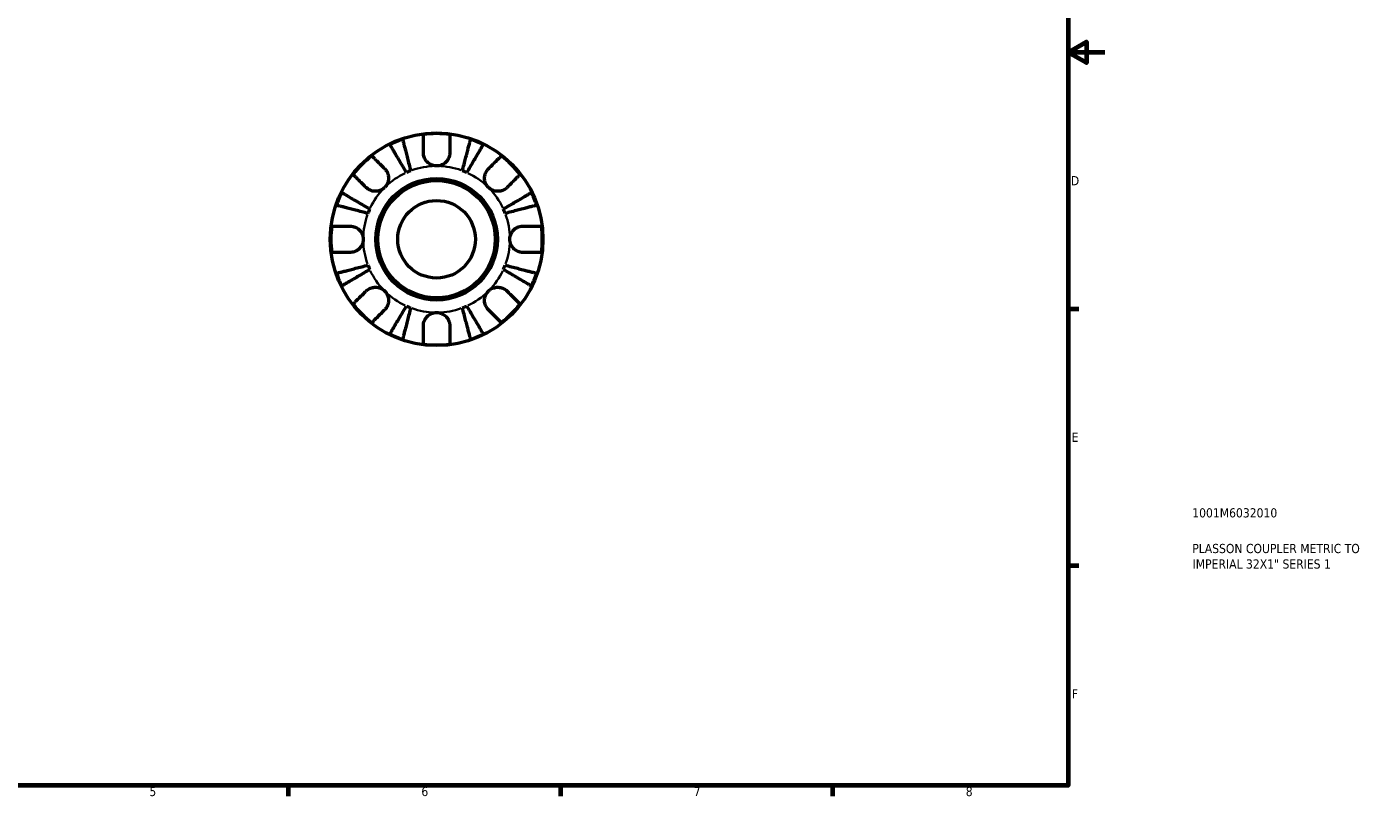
# Model space of a CAD drawing. Header units: millimetres. Extents: x -67 to 667, y 0 to 420.
# Tile 3 of 4: x 300 to 667, y 7 to 217. Entities that reach past the tile are written whole.
import ezdxf

# ---------------------------------------------------------------- set-up
doc = ezdxf.new("R2010")
doc.units = ezdxf.units.MM
for name, color, linetype, lineweight in [('Border (ISO)', 7, 'Continuous', 70), ('Title (ISO)', 7, 'Continuous', 50), ('Visible (ISO)', 7, 'Continuous', 50), ('Visible Narrow (ISO)', 7, 'Continuous', 35)]:
    doc.layers.add(name, color=color, linetype=linetype, lineweight=lineweight)
doc.styles.add('Note Text (ISO)', font='tahoma.ttf')

# ---------------------------------------------------------------- blocks, each defined once
blk = doc.blocks.new('Borders Default Border')
at = {"layer": 'Border (ISO)'}
for p, q in [((584, 140), (586.9, 140)), ((584, 70), (586.9, 70)), ((371.25, 10), (371.25, 7.1)), ((445.5, 10), (445.5, 7.1)), ((519.75, 10), (519.75, 7.1))]:
    blk.add_line(p, q, dxfattribs=at)
at = {"layer": 'Border (ISO)', "flags": 128}
for points in [[(10, 10), (10, 410), (584, 410), (584, 10), (10, 10)], [(594, 210), (584, 210), (589, 212.89), (589, 207.11), (584, 210)]]:
    blk.add_lwpolyline(points, dxfattribs=at)
at = {"layer": 'Border (ISO)', "color": 232, "true_color": 0xca0064, "char_height": 2.5, "attachment_point": 7, "style": 'Note Text (ISO)'}
for s, insert in [('D', (584.73, 173.75)), ('E', (584.94, 103.75)), ('F', (585, 33.75)), ('5', (333.39, 7.05)), ('6', (407.58, 7.05)), ('7', (481.85, 7.1)), ('8', (556.06, 7.04))]:
    blk.add_mtext(s, dxfattribs=dict(at, insert=insert))
blk = doc.blocks.new('Title Blocks ISO')
at = {"layer": 'Title (ISO)', "color": 232, "true_color": 0xca0064, "style": 'Note Text (ISO)'}
for tag, p in [('PART_NUMBER_001', (33.84, 73.13)), ('DESCRIPTION_001', (33.84, 63.4)), ('DESCRIPTION_002', (33.93, 59.18))]:
    blk.add_attdef(tag, p, '', height=2.5, dxfattribs=at)

msp = doc.modelspace()

# ---------------------------------------------------------------- linework, layer by layer
at = {"layer": 'Visible (ISO)'}
for radius in [29, 16.58, 16, 10.583]:
    msp.add_circle((411.723, 159.016), radius, dxfattribs=at)
for radius, start, end in [(28.818, 82.82379, 97.17621), (28.818, 108.77511, 116.22489), (28.818, 63.77511, 71.22489), (28.818, 127.82379, 142.17621), (28.818, 37.82379, 52.17621), (20, 110.66622, 114.33378), (20, 65.66622, 69.33378), (28.818, 153.77511, 161.22489), (28.818, 18.77511, 26.22489), (20, 155.66622, 159.33378), (20, 20.66622, 24.33378), (28.818, 172.82379, 187.17621), (28.818, 352.82379, 7.17621), (20, 200.66622, 204.33378), (20, 335.66622, 339.33378), (28.818, 198.77511, 206.22489), (28.818, 333.77511, 341.22489), (28.818, 217.82379, 232.17621), (20, 245.66622, 249.33378), (20, 290.66622, 294.33378), (28.818, 307.82379, 322.17621), (28.818, 243.77511, 251.22489), (28.818, 288.77511, 296.22489), (28.818, 262.82379, 277.17621)]:
    msp.add_arc((411.723, 159.016), radius, start, end, dxfattribs=at)
for points, knots in [([(408.123, 182.616), (408.123, 183.004), (408.123, 183.396), (408.123, 184.278), (408.123, 184.75), (408.123, 185.541), (408.123, 185.933), (408.123, 186.609), (408.123, 186.893), (408.123, 187.313), (408.123, 187.49), (408.123, 187.608)], [4.42788405, 4.42788405, 4.42788405, 4.42788405, 4.5512464, 4.5512464, 4.71913293, 4.71913293, 4.88586959, 4.88586959, 5.05260626, 5.05260626, 5.21400469, 5.21400469, 5.21400469, 5.21400469]), ([(415.323, 187.608), (415.323, 187.489), (415.323, 187.31), (415.323, 186.888), (415.323, 186.602), (415.323, 185.923), (415.323, 185.529), (415.323, 184.736), (415.323, 184.265), (415.323, 183.388), (415.323, 182.999), (415.323, 182.616)], [0.1707715, 0.1707715, 0.1707715, 0.1707715, 0.33310322, 0.33310322, 0.50032131, 0.50032131, 0.6675394, 0.6675394, 0.83495179, 0.83495179, 0.95687108, 0.95687108, 0.95687108, 0.95687108]), ([(403.482, 177.239), (403.198, 177.721), (402.888, 178.247), (402.281, 179.277), (401.984, 179.782), (401.461, 180.67), (401.186, 181.136), (400.673, 182.007), (400.435, 182.411), (400.036, 183.09), (399.837, 183.426), (399.495, 184.007), (399.352, 184.251), (399.138, 184.613), (399.048, 184.766), (398.988, 184.868)], [4.0142509, 4.0142509, 4.0142509, 4.0142509, 4.1819549, 4.1819549, 4.3496588, 4.3496588, 4.5167189, 4.5167189, 4.6837789, 4.6837789, 4.8504333, 4.8504333, 5.0170876, 5.0170876, 5.1791816, 5.1791816, 5.1791816, 5.1791816]), ([(402.448, 186.301), (402.477, 186.186), (402.522, 186.014), (402.627, 185.608), (402.698, 185.333), (402.866, 184.681), (402.964, 184.303), (403.161, 183.541), (403.279, 183.086), (403.532, 182.108), (403.667, 181.584), (403.926, 180.586), (404.072, 180.019), (404.372, 178.861), (404.524, 178.27), (404.664, 177.729)], [0.1707461, 0.1707461, 0.1707461, 0.1707461, 0.33284, 0.33284, 0.4994944, 0.4994944, 0.6661487, 0.6661487, 0.8332087, 0.8332087, 1.0002688, 1.0002688, 1.1679728, 1.1679728, 1.3356767, 1.3356767, 1.3356767, 1.3356767]), ([(418.781, 177.729), (418.921, 178.27), (419.074, 178.86), (419.373, 180.017), (419.519, 180.583), (419.777, 181.581), (419.913, 182.104), (420.166, 183.082), (420.283, 183.536), (420.48, 184.299), (420.578, 184.678), (420.747, 185.331), (420.818, 185.606), (420.924, 186.013), (420.969, 186.186), (420.998, 186.301)], [4.0142513, 4.0142513, 4.0142513, 4.0142513, 4.1817861, 4.1817861, 4.3493209, 4.3493209, 4.5162129, 4.5162129, 4.683105, 4.683105, 4.8499282, 4.8499282, 5.0167515, 5.0167515, 5.1791755, 5.1791755, 5.1791755, 5.1791755]), ([(424.458, 184.868), (424.398, 184.766), (424.307, 184.613), (424.094, 184.251), (423.95, 184.007), (423.608, 183.426), (423.41, 183.09), (423.011, 182.411), (422.772, 182.007), (422.26, 181.136), (421.985, 180.67), (421.462, 179.782), (421.164, 179.277), (420.558, 178.247), (420.248, 177.721), (419.964, 177.239)], [0.1707461, 0.1707461, 0.1707461, 0.1707461, 0.33284, 0.33284, 0.4994944, 0.4994944, 0.6661487, 0.6661487, 0.8332087, 0.8332087, 1.0002688, 1.0002688, 1.1679728, 1.1679728, 1.3356767, 1.3356767, 1.3356767, 1.3356767]), ([(394.051, 181.779), (394.135, 181.695), (394.261, 181.569), (394.56, 181.27), (394.762, 181.068), (395.243, 180.587), (395.521, 180.309), (396.081, 179.749), (396.415, 179.415), (397.035, 178.795), (397.31, 178.52), (397.581, 178.249)], [0.1707715, 0.1707715, 0.1707715, 0.1707715, 0.33310322, 0.33310322, 0.50032131, 0.50032131, 0.6675394, 0.6675394, 0.83495179, 0.83495179, 0.95687108, 0.95687108, 0.95687108, 0.95687108]), ([(411.723, 179.016), (411.43, 179.016), (411.138, 179.052), (410.542, 179.2), (410.242, 179.319), (409.558, 179.703), (409.204, 180.003), (408.72, 180.605), (408.559, 180.872), (408.354, 181.332), (408.29, 181.514), (408.197, 181.869), (408.165, 182.039), (408.13, 182.346), (408.123, 182.481), (408.123, 182.616)], [0, 0, 0, 0, 0.08783311, 0.08783311, 0.18435408, 0.18435408, 0.32279749, 0.32279749, 0.41754463, 0.41754463, 0.47774931, 0.47774931, 0.53276241, 0.53276241, 0.57681269, 0.57681269, 0.57681269, 0.57681269]), ([(415.323, 182.616), (415.323, 182.612), (415.323, 182.608), (415.322, 182.416), (415.307, 182.224), (415.247, 181.863), (415.207, 181.694), (415.089, 181.323), (415.006, 181.122), (414.725, 180.593), (414.493, 180.284), (413.893, 179.71), (413.519, 179.464), (412.67, 179.11), (412.199, 179.016), (411.723, 179.016)], [-0.58332629, -0.58332629, -0.58332629, -0.58332629, -0.58206847, -0.58206847, -0.51861604, -0.51861604, -0.4628074, -0.4628074, -0.39473272, -0.39473272, -0.27692423, -0.27692423, -0.14288351, -0.14288351, 0, 0, 0, 0]), ([(425.865, 178.249), (426.139, 178.523), (426.417, 178.801), (427.04, 179.425), (427.374, 179.759), (427.933, 180.318), (428.21, 180.595), (428.688, 181.072), (428.889, 181.273), (429.186, 181.57), (429.312, 181.696), (429.395, 181.779)], [4.42788405, 4.42788405, 4.42788405, 4.42788405, 4.5512464, 4.5512464, 4.71913293, 4.71913293, 4.88586959, 4.88586959, 5.05260626, 5.05260626, 5.21400469, 5.21400469, 5.21400469, 5.21400469]), ([(392.49, 173.158), (392.215, 173.432), (391.938, 173.71), (391.314, 174.333), (390.98, 174.667), (390.421, 175.226), (390.144, 175.503), (389.666, 175.981), (389.466, 176.182), (389.169, 176.479), (389.043, 176.605), (388.959, 176.688)], [4.42788405, 4.42788405, 4.42788405, 4.42788405, 4.5512464, 4.5512464, 4.71913293, 4.71913293, 4.88586959, 4.88586959, 5.05260626, 5.05260626, 5.21400469, 5.21400469, 5.21400469, 5.21400469]), ([(397.581, 178.249), (397.669, 178.161), (397.754, 178.066), (397.979, 177.789), (398.108, 177.594), (398.333, 177.167), (398.427, 176.936), (398.593, 176.356), (398.64, 176.003), (398.627, 175.196), (398.536, 174.751), (398.184, 173.894), (397.917, 173.495), (397.581, 173.158)], [-0.58004807, -0.58004807, -0.58004807, -0.58004807, -0.5384523, -0.5384523, -0.46383793, -0.46383793, -0.3862639, -0.3862639, -0.27840269, -0.27840269, -0.14277912, -0.14277912, 0, 0, 0, 0]), ([(425.865, 173.158), (425.682, 173.341), (425.519, 173.544), (425.23, 173.995), (425.108, 174.245), (424.886, 174.873), (424.817, 175.258), (424.805, 176.012), (424.855, 176.373), (425.027, 176.958), (425.122, 177.188), (425.349, 177.612), (425.48, 177.807), (425.702, 178.078), (425.782, 178.166), (425.865, 178.249)], [0, 0, 0, 0, 0.07774953, 0.07774953, 0.16081914, 0.16081914, 0.27783798, 0.27783798, 0.3882896, 0.3882896, 0.46542959, 0.46542959, 0.54035429, 0.54035429, 0.57953204, 0.57953204, 0.57953204, 0.57953204]), ([(434.486, 176.688), (434.403, 176.605), (434.277, 176.479), (433.98, 176.182), (433.779, 175.981), (433.302, 175.503), (433.025, 175.226), (432.466, 174.667), (432.132, 174.333), (431.508, 173.71), (431.23, 173.432), (430.956, 173.158)], [0.17075309, 0.17075309, 0.17075309, 0.17075309, 0.33215152, 0.33215152, 0.49888818, 0.49888818, 0.66562485, 0.66562485, 0.83351137, 0.83351137, 0.95687373, 0.95687373, 0.95687373, 0.95687373]), ([(397.581, 173.158), (397.398, 172.975), (397.195, 172.812), (396.744, 172.523), (396.494, 172.401), (395.866, 172.179), (395.481, 172.11), (394.727, 172.098), (394.366, 172.148), (393.781, 172.32), (393.551, 172.415), (393.126, 172.642), (392.932, 172.773), (392.661, 172.995), (392.573, 173.075), (392.49, 173.158)], [0, 0, 0, 0, 0.07774953, 0.07774953, 0.16081914, 0.16081914, 0.27783798, 0.27783798, 0.3882896, 0.3882896, 0.46542959, 0.46542959, 0.54035429, 0.54035429, 0.57953204, 0.57953204, 0.57953204, 0.57953204]), ([(430.956, 173.158), (430.868, 173.069), (430.773, 172.985), (430.496, 172.76), (430.301, 172.631), (429.874, 172.405), (429.643, 172.312), (429.063, 172.146), (428.71, 172.098), (427.903, 172.111), (427.458, 172.203), (426.601, 172.555), (426.202, 172.821), (425.865, 173.158)], [-0.58004807, -0.58004807, -0.58004807, -0.58004807, -0.5384523, -0.5384523, -0.46383793, -0.46383793, -0.3862639, -0.3862639, -0.27840269, -0.27840269, -0.14277912, -0.14277912, 0, 0, 0, 0]), ([(385.871, 171.751), (385.973, 171.69), (386.127, 171.6), (386.489, 171.386), (386.734, 171.242), (387.316, 170.9), (387.653, 170.701), (388.332, 170.301), (388.736, 170.063), (389.606, 169.551), (390.072, 169.276), (390.96, 168.753), (391.464, 168.456), (392.493, 167.85), (393.019, 167.54), (393.5, 167.257)], [0.1707525, 0.1707525, 0.1707525, 0.1707525, 0.3331765, 0.3331765, 0.4999998, 0.4999998, 0.6668231, 0.6668231, 0.8337151, 0.8337151, 1.0006071, 1.0006071, 1.1681419, 1.1681419, 1.3356767, 1.3356767, 1.3356767, 1.3356767]), ([(429.946, 167.257), (430.428, 167.541), (430.954, 167.851), (431.984, 168.457), (432.489, 168.755), (433.377, 169.278), (433.843, 169.553), (434.714, 170.065), (435.118, 170.304), (435.797, 170.703), (436.133, 170.901), (436.714, 171.243), (436.958, 171.387), (437.32, 171.6), (437.473, 171.691), (437.575, 171.751)], [4.0142509, 4.0142509, 4.0142509, 4.0142509, 4.1819549, 4.1819549, 4.3496588, 4.3496588, 4.5167189, 4.5167189, 4.6837789, 4.6837789, 4.8504333, 4.8504333, 5.0170876, 5.0170876, 5.1791816, 5.1791816, 5.1791816, 5.1791816]), ([(393.01, 166.074), (392.469, 166.214), (391.878, 166.367), (390.72, 166.667), (390.153, 166.813), (389.155, 167.071), (388.631, 167.207), (387.653, 167.46), (387.198, 167.577), (386.436, 167.774), (386.058, 167.872), (385.405, 168.041), (385.131, 168.112), (384.725, 168.217), (384.553, 168.262), (384.438, 168.291)], [4.0142509, 4.0142509, 4.0142509, 4.0142509, 4.1819549, 4.1819549, 4.3496588, 4.3496588, 4.5167189, 4.5167189, 4.6837789, 4.6837789, 4.8504333, 4.8504333, 5.0170876, 5.0170876, 5.1791816, 5.1791816, 5.1791816, 5.1791816]), ([(439.008, 168.291), (438.893, 168.262), (438.721, 168.217), (438.315, 168.112), (438.04, 168.041), (437.388, 167.872), (437.01, 167.774), (436.248, 167.577), (435.793, 167.46), (434.815, 167.207), (434.291, 167.071), (433.293, 166.813), (432.726, 166.667), (431.568, 166.367), (430.977, 166.214), (430.436, 166.074)], [0.1707461, 0.1707461, 0.1707461, 0.1707461, 0.33284, 0.33284, 0.4994944, 0.4994944, 0.6661487, 0.6661487, 0.8332087, 0.8332087, 1.0002688, 1.0002688, 1.1679728, 1.1679728, 1.3356767, 1.3356767, 1.3356767, 1.3356767]), ([(383.13, 162.616), (383.249, 162.616), (383.426, 162.616), (383.846, 162.616), (384.13, 162.616), (384.806, 162.616), (385.198, 162.616), (385.988, 162.616), (386.461, 162.616), (387.343, 162.616), (387.735, 162.616), (388.123, 162.616)], [0.17075309, 0.17075309, 0.17075309, 0.17075309, 0.33215152, 0.33215152, 0.49888818, 0.49888818, 0.66562485, 0.66562485, 0.83351137, 0.83351137, 0.95687373, 0.95687373, 0.95687373, 0.95687373]), ([(388.123, 162.616), (388.266, 162.616), (388.41, 162.607), (388.77, 162.564), (388.984, 162.518), (389.425, 162.381), (389.649, 162.286), (390.175, 161.995), (390.461, 161.777), (391.023, 161.195), (391.273, 160.816), (391.629, 159.962), (391.723, 159.491), (391.723, 159.016)], [-0.57647647, -0.57647647, -0.57647647, -0.57647647, -0.52968676, -0.52968676, -0.46054026, -0.46054026, -0.38562403, -0.38562403, -0.27730827, -0.27730827, -0.14258086, -0.14258086, 0, 0, 0, 0]), ([(431.723, 159.016), (431.723, 159.296), (431.756, 159.575), (431.891, 160.144), (431.998, 160.429), (432.356, 161.107), (432.649, 161.469), (433.243, 161.972), (433.511, 162.142), (434.003, 162.373), (434.219, 162.45), (434.662, 162.562), (434.888, 162.597), (435.182, 162.614), (435.253, 162.616), (435.323, 162.616)], [-2.49913258, -2.49913258, -2.49913258, -2.49913258, -2.41505436, -2.41505436, -2.32384732, -2.32384732, -2.1841143, -2.1841143, -2.08674766, -2.08674766, -2.01440674, -2.01440674, -1.93994266, -1.93994266, -1.91637503, -1.91637503, -1.91637503, -1.91637503]), ([(435.323, 162.616), (435.711, 162.616), (436.103, 162.616), (436.985, 162.616), (437.457, 162.616), (438.248, 162.616), (438.64, 162.616), (439.316, 162.616), (439.6, 162.616), (440.02, 162.616), (440.197, 162.616), (440.315, 162.616)], [4.42788405, 4.42788405, 4.42788405, 4.42788405, 4.5512464, 4.5512464, 4.71913293, 4.71913293, 4.88586959, 4.88586959, 5.05260626, 5.05260626, 5.21400469, 5.21400469, 5.21400469, 5.21400469]), ([(391.723, 159.016), (391.723, 158.736), (391.69, 158.456), (391.555, 157.888), (391.448, 157.603), (391.09, 156.925), (390.797, 156.562), (390.202, 156.06), (389.935, 155.89), (389.443, 155.658), (389.227, 155.582), (388.784, 155.469), (388.558, 155.435), (388.263, 155.418), (388.193, 155.416), (388.123, 155.416)], [-2.49913258, -2.49913258, -2.49913258, -2.49913258, -2.41505436, -2.41505436, -2.32384732, -2.32384732, -2.1841143, -2.1841143, -2.08674766, -2.08674766, -2.01440674, -2.01440674, -1.93994266, -1.93994266, -1.91637503, -1.91637503, -1.91637503, -1.91637503]), ([(435.323, 155.416), (435.18, 155.416), (435.035, 155.424), (434.676, 155.468), (434.462, 155.513), (434.021, 155.651), (433.797, 155.746), (433.271, 156.037), (432.985, 156.255), (432.422, 156.837), (432.173, 157.216), (431.817, 158.07), (431.723, 158.541), (431.723, 159.016)], [-0.57647647, -0.57647647, -0.57647647, -0.57647647, -0.52968676, -0.52968676, -0.46054026, -0.46054026, -0.38562403, -0.38562403, -0.27730827, -0.27730827, -0.14258086, -0.14258086, 0, 0, 0, 0]), ([(388.123, 155.416), (387.735, 155.416), (387.343, 155.416), (386.461, 155.416), (385.988, 155.416), (385.198, 155.416), (384.806, 155.416), (384.13, 155.416), (383.846, 155.416), (383.426, 155.416), (383.249, 155.416), (383.13, 155.416)], [4.42788405, 4.42788405, 4.42788405, 4.42788405, 4.5512464, 4.5512464, 4.71913293, 4.71913293, 4.88586959, 4.88586959, 5.05260626, 5.05260626, 5.21400469, 5.21400469, 5.21400469, 5.21400469]), ([(440.315, 155.416), (440.197, 155.416), (440.02, 155.416), (439.6, 155.416), (439.316, 155.416), (438.64, 155.416), (438.248, 155.416), (437.457, 155.416), (436.985, 155.416), (436.103, 155.416), (435.711, 155.416), (435.323, 155.416)], [0.17075309, 0.17075309, 0.17075309, 0.17075309, 0.33215152, 0.33215152, 0.49888818, 0.49888818, 0.66562485, 0.66562485, 0.83351137, 0.83351137, 0.95687373, 0.95687373, 0.95687373, 0.95687373]), ([(384.438, 149.741), (384.553, 149.77), (384.725, 149.815), (385.131, 149.92), (385.405, 149.991), (386.058, 150.159), (386.436, 150.257), (387.198, 150.454), (387.653, 150.572), (388.631, 150.825), (389.155, 150.96), (390.153, 151.219), (390.72, 151.365), (391.878, 151.665), (392.469, 151.817), (393.01, 151.957)], [0.1707461, 0.1707461, 0.1707461, 0.1707461, 0.33284, 0.33284, 0.4994944, 0.4994944, 0.6661487, 0.6661487, 0.8332087, 0.8332087, 1.0002688, 1.0002688, 1.1679728, 1.1679728, 1.3356767, 1.3356767, 1.3356767, 1.3356767]), ([(393.5, 150.775), (393.019, 150.491), (392.493, 150.182), (391.464, 149.575), (390.96, 149.279), (390.072, 148.756), (389.606, 148.481), (388.736, 147.969), (388.332, 147.731), (387.653, 147.331), (387.316, 147.132), (386.734, 146.789), (386.489, 146.645), (386.127, 146.432), (385.973, 146.341), (385.871, 146.281)], [4.0142513, 4.0142513, 4.0142513, 4.0142513, 4.1817861, 4.1817861, 4.3493209, 4.3493209, 4.5162129, 4.5162129, 4.683105, 4.683105, 4.8499282, 4.8499282, 5.0167515, 5.0167515, 5.1791755, 5.1791755, 5.1791755, 5.1791755]), ([(437.575, 146.281), (437.473, 146.341), (437.32, 146.431), (436.958, 146.645), (436.714, 146.788), (436.133, 147.13), (435.797, 147.329), (435.118, 147.728), (434.714, 147.966), (433.843, 148.479), (433.377, 148.754), (432.489, 149.277), (431.984, 149.574), (430.954, 150.181), (430.428, 150.491), (429.946, 150.775)], [0.1707461, 0.1707461, 0.1707461, 0.1707461, 0.33284, 0.33284, 0.4994944, 0.4994944, 0.6661487, 0.6661487, 0.8332087, 0.8332087, 1.0002688, 1.0002688, 1.1679728, 1.1679728, 1.3356767, 1.3356767, 1.3356767, 1.3356767]), ([(430.436, 151.957), (430.977, 151.817), (431.568, 151.665), (432.726, 151.365), (433.293, 151.219), (434.291, 150.96), (434.815, 150.825), (435.793, 150.572), (436.248, 150.454), (437.01, 150.257), (437.388, 150.159), (438.04, 149.991), (438.315, 149.92), (438.721, 149.815), (438.893, 149.77), (439.008, 149.741)], [4.0142509, 4.0142509, 4.0142509, 4.0142509, 4.1819549, 4.1819549, 4.3496588, 4.3496588, 4.5167189, 4.5167189, 4.6837789, 4.6837789, 4.8504333, 4.8504333, 5.0170876, 5.0170876, 5.1791816, 5.1791816, 5.1791816, 5.1791816]), ([(388.959, 141.344), (389.043, 141.427), (389.169, 141.553), (389.466, 141.85), (389.666, 142.051), (390.144, 142.528), (390.421, 142.805), (390.98, 143.364), (391.314, 143.698), (391.938, 144.322), (392.215, 144.6), (392.49, 144.874)], [0.17075309, 0.17075309, 0.17075309, 0.17075309, 0.33215152, 0.33215152, 0.49888818, 0.49888818, 0.66562485, 0.66562485, 0.83351137, 0.83351137, 0.95687373, 0.95687373, 0.95687373, 0.95687373]), ([(392.49, 144.874), (392.578, 144.962), (392.672, 145.047), (392.95, 145.272), (393.145, 145.401), (393.572, 145.626), (393.803, 145.72), (394.383, 145.886), (394.736, 145.933), (395.542, 145.92), (395.988, 145.829), (396.845, 145.477), (397.244, 145.21), (397.581, 144.874)], [-0.58004807, -0.58004807, -0.58004807, -0.58004807, -0.5384523, -0.5384523, -0.46383793, -0.46383793, -0.3862639, -0.3862639, -0.27840269, -0.27840269, -0.14277912, -0.14277912, 0, 0, 0, 0]), ([(397.581, 144.874), (397.764, 144.69), (397.927, 144.488), (398.216, 144.037), (398.338, 143.787), (398.56, 143.159), (398.629, 142.774), (398.641, 142.02), (398.591, 141.659), (398.419, 141.074), (398.324, 140.844), (398.097, 140.419), (397.966, 140.225), (397.744, 139.954), (397.664, 139.866), (397.581, 139.783)], [0, 0, 0, 0, 0.07774953, 0.07774953, 0.16081914, 0.16081914, 0.27783798, 0.27783798, 0.3882896, 0.3882896, 0.46542959, 0.46542959, 0.54035429, 0.54035429, 0.57953204, 0.57953204, 0.57953204, 0.57953204]), ([(425.865, 139.783), (425.776, 139.871), (425.692, 139.965), (425.467, 140.243), (425.338, 140.438), (425.112, 140.865), (425.019, 141.096), (424.853, 141.676), (424.805, 142.029), (424.818, 142.835), (424.91, 143.281), (425.262, 144.138), (425.528, 144.537), (425.865, 144.874)], [-0.58004807, -0.58004807, -0.58004807, -0.58004807, -0.5384523, -0.5384523, -0.46383793, -0.46383793, -0.3862639, -0.3862639, -0.27840269, -0.27840269, -0.14277912, -0.14277912, 0, 0, 0, 0]), ([(425.865, 144.874), (426.048, 145.057), (426.251, 145.22), (426.702, 145.509), (426.952, 145.631), (427.58, 145.853), (427.965, 145.922), (428.719, 145.934), (429.08, 145.884), (429.665, 145.712), (429.895, 145.617), (430.319, 145.39), (430.514, 145.259), (430.785, 145.037), (430.873, 144.957), (430.956, 144.874)], [0, 0, 0, 0, 0.07774953, 0.07774953, 0.16081914, 0.16081914, 0.27783798, 0.27783798, 0.3882896, 0.3882896, 0.46542959, 0.46542959, 0.54035429, 0.54035429, 0.57953204, 0.57953204, 0.57953204, 0.57953204]), ([(430.956, 144.874), (431.227, 144.603), (431.502, 144.328), (432.122, 143.708), (432.456, 143.374), (433.016, 142.814), (433.294, 142.536), (433.775, 142.055), (433.977, 141.853), (434.276, 141.554), (434.402, 141.428), (434.486, 141.344)], [4.42789013, 4.42789013, 4.42789013, 4.42789013, 4.54980941, 4.54980941, 4.7172218, 4.7172218, 4.88443989, 4.88443989, 5.05165798, 5.05165798, 5.21398971, 5.21398971, 5.21398971, 5.21398971]), ([(397.581, 139.783), (397.31, 139.511), (397.035, 139.237), (396.415, 138.617), (396.081, 138.283), (395.521, 137.723), (395.243, 137.444), (394.762, 136.964), (394.56, 136.762), (394.261, 136.463), (394.135, 136.336), (394.051, 136.252)], [4.42789013, 4.42789013, 4.42789013, 4.42789013, 4.54980941, 4.54980941, 4.7172218, 4.7172218, 4.88443989, 4.88443989, 5.05165798, 5.05165798, 5.21398971, 5.21398971, 5.21398971, 5.21398971]), ([(398.988, 133.164), (399.048, 133.266), (399.138, 133.419), (399.352, 133.781), (399.495, 134.025), (399.837, 134.605), (400.036, 134.942), (400.435, 135.62), (400.673, 136.025), (401.186, 136.895), (401.461, 137.362), (401.984, 138.25), (402.281, 138.755), (402.888, 139.785), (403.198, 140.311), (403.482, 140.793)], [0.1707461, 0.1707461, 0.1707461, 0.1707461, 0.33284, 0.33284, 0.4994944, 0.4994944, 0.6661487, 0.6661487, 0.8332087, 0.8332087, 1.0002688, 1.0002688, 1.1679728, 1.1679728, 1.3356767, 1.3356767, 1.3356767, 1.3356767]), ([(404.664, 140.303), (404.524, 139.762), (404.372, 139.171), (404.072, 138.013), (403.926, 137.446), (403.667, 136.448), (403.532, 135.924), (403.279, 134.946), (403.161, 134.491), (402.964, 133.729), (402.866, 133.351), (402.698, 132.698), (402.627, 132.424), (402.522, 132.018), (402.477, 131.846), (402.448, 131.731)], [4.0142509, 4.0142509, 4.0142509, 4.0142509, 4.1819549, 4.1819549, 4.3496588, 4.3496588, 4.5167189, 4.5167189, 4.6837789, 4.6837789, 4.8504333, 4.8504333, 5.0170876, 5.0170876, 5.1791816, 5.1791816, 5.1791816, 5.1791816]), ([(420.998, 131.731), (420.969, 131.846), (420.924, 132.018), (420.819, 132.424), (420.748, 132.698), (420.579, 133.351), (420.481, 133.729), (420.284, 134.491), (420.167, 134.946), (419.914, 135.924), (419.778, 136.448), (419.52, 137.446), (419.374, 138.013), (419.074, 139.171), (418.921, 139.762), (418.781, 140.303)], [0.1707461, 0.1707461, 0.1707461, 0.1707461, 0.33284, 0.33284, 0.4994944, 0.4994944, 0.6661487, 0.6661487, 0.8332087, 0.8332087, 1.0002688, 1.0002688, 1.1679728, 1.1679728, 1.3356767, 1.3356767, 1.3356767, 1.3356767]), ([(419.964, 140.793), (420.247, 140.312), (420.557, 139.786), (421.163, 138.757), (421.46, 138.253), (421.983, 137.365), (422.258, 136.899), (422.77, 136.029), (423.008, 135.625), (423.408, 134.946), (423.607, 134.609), (423.949, 134.027), (424.093, 133.782), (424.307, 133.42), (424.397, 133.266), (424.458, 133.164)], [4.0142513, 4.0142513, 4.0142513, 4.0142513, 4.1817861, 4.1817861, 4.3493209, 4.3493209, 4.5162129, 4.5162129, 4.683105, 4.683105, 4.8499282, 4.8499282, 5.0167515, 5.0167515, 5.1791755, 5.1791755, 5.1791755, 5.1791755]), ([(429.395, 136.252), (429.312, 136.336), (429.186, 136.462), (428.889, 136.759), (428.688, 136.959), (428.21, 137.437), (427.933, 137.714), (427.374, 138.273), (427.04, 138.607), (426.417, 139.231), (426.139, 139.508), (425.865, 139.783)], [0.17075309, 0.17075309, 0.17075309, 0.17075309, 0.33215152, 0.33215152, 0.49888818, 0.49888818, 0.66562485, 0.66562485, 0.83351137, 0.83351137, 0.95687373, 0.95687373, 0.95687373, 0.95687373]), ([(408.123, 135.416), (408.123, 135.559), (408.131, 135.703), (408.175, 136.063), (408.22, 136.277), (408.358, 136.718), (408.453, 136.942), (408.744, 137.468), (408.962, 137.754), (409.544, 138.316), (409.923, 138.566), (410.777, 138.922), (411.248, 139.016), (411.723, 139.016)], [-0.57647647, -0.57647647, -0.57647647, -0.57647647, -0.52968676, -0.52968676, -0.46054026, -0.46054026, -0.38562403, -0.38562403, -0.27730827, -0.27730827, -0.14258086, -0.14258086, 0, 0, 0, 0]), ([(411.723, 139.016), (412.003, 139.016), (412.282, 138.983), (412.851, 138.848), (413.136, 138.741), (413.814, 138.383), (414.176, 138.09), (414.679, 137.495), (414.849, 137.228), (415.08, 136.736), (415.157, 136.52), (415.269, 136.077), (415.304, 135.851), (415.321, 135.556), (415.323, 135.486), (415.323, 135.416)], [-2.49913258, -2.49913258, -2.49913258, -2.49913258, -2.41505436, -2.41505436, -2.32384732, -2.32384732, -2.1841143, -2.1841143, -2.08674766, -2.08674766, -2.01440674, -2.01440674, -1.93994266, -1.93994266, -1.91637503, -1.91637503, -1.91637503, -1.91637503]), ([(408.123, 130.423), (408.123, 130.542), (408.123, 130.719), (408.123, 131.139), (408.123, 131.423), (408.123, 132.099), (408.123, 132.491), (408.123, 133.281), (408.123, 133.754), (408.123, 134.636), (408.123, 135.028), (408.123, 135.416)], [0.17075309, 0.17075309, 0.17075309, 0.17075309, 0.33215152, 0.33215152, 0.49888818, 0.49888818, 0.66562485, 0.66562485, 0.83351137, 0.83351137, 0.95687373, 0.95687373, 0.95687373, 0.95687373]), ([(415.323, 135.416), (415.323, 135.028), (415.323, 134.636), (415.323, 133.754), (415.323, 133.281), (415.323, 132.491), (415.323, 132.099), (415.323, 131.423), (415.323, 131.139), (415.323, 130.719), (415.323, 130.542), (415.323, 130.423)], [4.42788405, 4.42788405, 4.42788405, 4.42788405, 4.5512464, 4.5512464, 4.71913293, 4.71913293, 4.88586959, 4.88586959, 5.05260626, 5.05260626, 5.21400469, 5.21400469, 5.21400469, 5.21400469])]:
    msp.add_open_spline(points, degree=3, knots=knots, dxfattribs=at)
at = {"layer": 'Visible Narrow (ISO)'}
for start, end in [(115.36709, 133.96669), (91.03331, 109.63291), (70.36709, 88.96669), (46.03331, 64.63291), (136.03331, 154.63291), (25.36709, 43.96669), (160.36709, 178.96669), (1.03331, 19.63291), (181.03331, 199.63291), (340.36709, 358.96669), (205.36709, 223.96669), (316.03331, 334.63291), (226.03331, 244.63291), (295.36709, 313.96669), (250.36709, 268.96669), (271.03331, 289.63291)]:
    msp.add_arc((411.723, 159.016), 20, start, end, dxfattribs=at)

# ---------------------------------------------------------------- block references
msp.add_blockref('Borders Default Border', (0, 0))
msp.add_blockref('Title Blocks ISO', (584, 10)).add_auto_attribs({'PART_NUMBER_001': '1001M6032010', 'DESCRIPTION_001': 'PLASSON COUPLER METRIC TO', 'DESCRIPTION_002': 'IMPERIAL 32X1" SERIES 1'})

doc.saveas('drawing.dxf')
